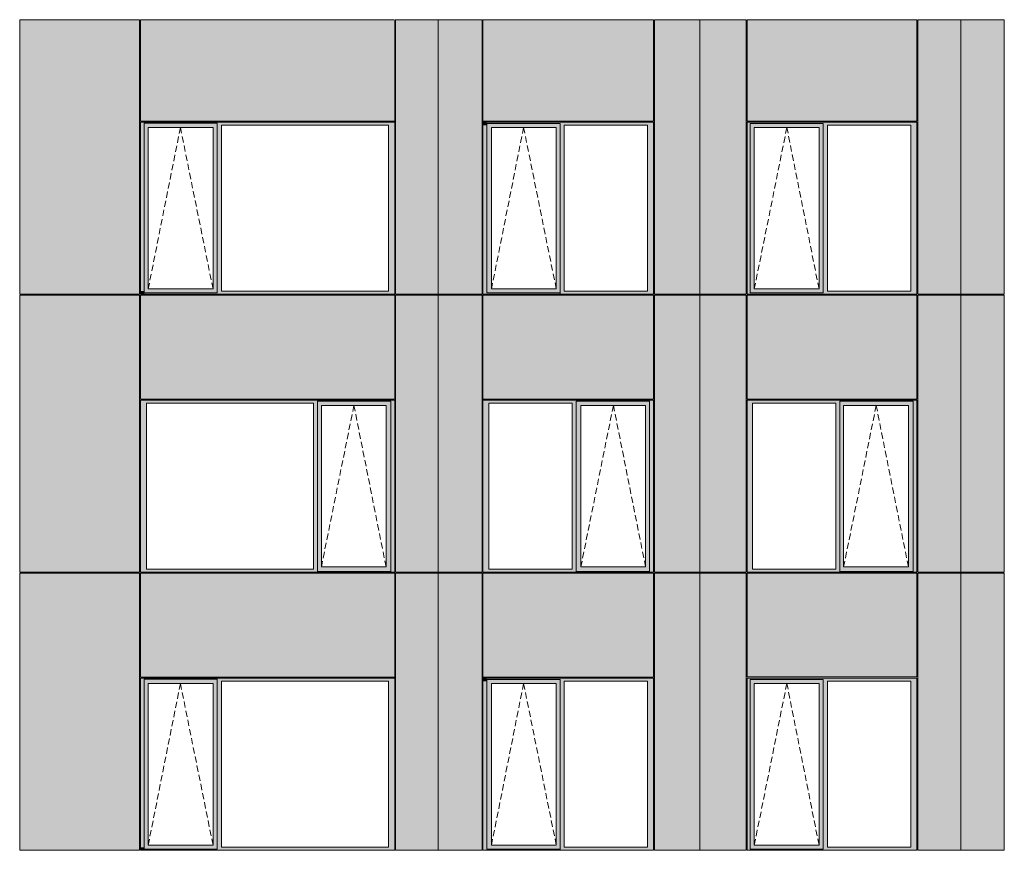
# Model space of a CAD drawing. Header units: millimetres. Extents: x -2957 to 755902, y -5565 to 302042.
# Tile 48 of 65: x 309333 to 320493, y 39298 to 48709. Entities that reach past the tile are written whole.
import ezdxf

# ---------------------------------------------------------------- set-up
doc = ezdxf.new("R2010")
doc.units = ezdxf.units.MM
doc.header["$MEASUREMENT"] = 0
doc.linetypes.add('OO_EOIAAY', pattern=[105.833361, 70.555568, -35.277793])
doc.layers.add('0_Ном._пера__1', color=7, linetype='Continuous', lineweight=0)
doc.layers.add('0_Ном._пера__120', color=7, linetype='Continuous', lineweight=0)
doc.layers.add('АР-Стены_внешние_.АР_Ном._пера__214', color=7, linetype='Continuous', lineweight=0, true_color=0xe2eaf1)

msp = doc.modelspace()

# ---------------------------------------------------------------- hatches: boundary and pattern name
at = {"layer": '0_Ном._пера__1', "linetype": 'Continuous', "lineweight": 0, "true_color": 0x000000}
for points in [[(310701.216, 47548.425), (310701.216, 47513.425), (310745.504, 47513.425), (310745.504, 47538.425), (311572.707, 47538.425), (311572.707, 47513.425), (311621.424, 47513.425), (313514.645, 47513.425), (313583.538, 47513.425), (313583.538, 47548.425)], [(314583.306, 47513.425), (314627.601, 47513.425), (314627.601, 47548.425), (314592.565, 47548.425), (314583.306, 47548.425)], [(314627.601, 47488.425), (314681.225, 47488.425), (315414.561, 47488.425), (315459.372, 47488.425), (315459.372, 47548.425), (314627.601, 47548.425)], [(315459.372, 47513.425), (315503.668, 47513.425), (316447.639, 47513.425), (316516.543, 47513.425), (316516.543, 47548.425), (316506.163, 47548.425), (315459.372, 47548.425)], [(317578.695, 47548.425), (317578.695, 47513.425), (317613.765, 47513.425), (317613.765, 47538.425), (318441.115, 47538.425), (318441.115, 47513.425), (318489.818, 47513.425), (319434.098, 47513.425), (319503.001, 47513.425), (319503.001, 47548.425)], [(310745.504, 45633.425), (310745.504, 47513.425), (310701.216, 47513.425), (310701.216, 45633.425)], [(310745.504, 47538.425), (310745.504, 47488.425), (310790.284, 47488.425), (311523.498, 47488.425), (311572.707, 47488.425), (311572.707, 47538.425)], [(310790.284, 47488.425), (310745.504, 47488.425), (310745.504, 45658.425), (310790.284, 45658.425)], [(311524.384, 47488.425), (311524.384, 45658.425), (311572.707, 45658.425), (311572.707, 47488.425)], [(311572.707, 47513.425), (311572.707, 45633.425), (311621.424, 45633.425), (311621.424, 47513.425)], [(313514.645, 47513.425), (313514.645, 45633.425), (313583.538, 45633.425), (313583.538, 47513.425)], [(314583.306, 47513.425), (314583.306, 45633.425), (314627.601, 45633.425), (314627.601, 47513.425)], [(314627.601, 47488.425), (314627.601, 45658.425), (314680.344, 45658.425), (314680.344, 47488.425)], [(315414.561, 45658.425), (315459.372, 45658.425), (315459.372, 47488.425), (315414.561, 47488.425)], [(315459.372, 47513.425), (315459.372, 45633.425), (315503.668, 45633.425), (315503.668, 47513.425)], [(316447.639, 47513.425), (316447.639, 45633.425), (316516.543, 45633.425), (316516.543, 47513.425)], [(317578.695, 47513.425), (317578.695, 45633.425), (317613.765, 45633.425), (317613.765, 47513.425)], [(317613.765, 47538.425), (317613.765, 47488.425), (317658.573, 47488.425), (318391.899, 47488.425), (318441.115, 47488.425), (318441.115, 47538.425)], [(317613.765, 47488.425), (317613.765, 45658.425), (317658.573, 45658.425), (317658.573, 47488.425)], [(318441.115, 47488.425), (318392.78, 47488.425), (318392.78, 45658.425), (318441.115, 45658.425)], [(318441.115, 47513.425), (318441.115, 45633.425), (318489.818, 45633.425), (318489.818, 47513.425)], [(319434.098, 47513.425), (319434.098, 45633.425), (319503.001, 45633.425), (319503.001, 47513.425)], [(310745.504, 45658.425), (310745.504, 45598.425), (311572.707, 45598.425), (311572.707, 45658.425), (311523.498, 45658.425), (310790.284, 45658.425)], [(314627.601, 45658.425), (314627.601, 45598.425), (315459.372, 45598.425), (315459.372, 45658.425), (315414.561, 45658.425), (314681.225, 45658.425)], [(317613.765, 45658.425), (317613.765, 45598.425), (318441.115, 45598.425), (318441.115, 45658.425), (318391.899, 45658.425), (317658.573, 45658.425)], [(310701.216, 45633.425), (310701.216, 45598.425), (310710.715, 45598.425), (310745.504, 45598.425), (310745.504, 45633.425)], [(311572.487, 45598.425), (311669.802, 45598.425), (311877.268, 45598.425), (312719.401, 45598.425), (312902.868, 45598.425), (313573.696, 45598.425), (313583.538, 45598.425), (313583.538, 45633.425), (313514.645, 45633.425), (311621.424, 45633.425), (311572.487, 45633.425)], [(314583.306, 45633.425), (314583.306, 45598.425), (314593.134, 45598.425), (314617.057, 45598.425), (315269.414, 45598.425), (315269.414, 45608.425), (314627.601, 45608.425), (314627.601, 45633.425)], [(315459.372, 45608.425), (315459.372, 45598.425), (315647.845, 45598.425), (316506.7, 45598.425), (316516.543, 45598.425), (316516.543, 45633.425), (316447.639, 45633.425), (315503.668, 45633.425), (315459.372, 45633.425)], [(317578.695, 45598.425), (317785.099, 45598.425), (317785.099, 45608.425), (317613.765, 45608.425), (317613.765, 45633.425), (317578.695, 45633.425)], [(318441.115, 45598.425), (318631.328, 45598.425), (318815.687, 45598.425), (319492.85, 45598.425), (319503.001, 45598.425), (319503.001, 45633.425), (319434.098, 45633.425), (318489.818, 45633.425), (318441.115, 45633.425), (318441.115, 45608.425)], [(310701.216, 44398.425), (310701.216, 44363.425), (310770.108, 44363.425), (312663.329, 44363.425), (312707.617, 44363.425), (312707.617, 44388.425), (313539.25, 44388.425), (313539.25, 44363.425), (313583.538, 44363.425), (313583.538, 44398.425)], [(310770.108, 42483.425), (310770.108, 44363.425), (310701.216, 44363.425), (310701.216, 42483.425)], [(312707.617, 44363.425), (312663.329, 44363.425), (312663.329, 42483.425), (312707.617, 42483.425)], [(312707.617, 44388.425), (312707.617, 44338.425), (312752.397, 44338.425), (313485.611, 44338.425), (313539.25, 44338.425), (313539.25, 44388.425)], [(312707.617, 44338.425), (312707.617, 42508.425), (312752.397, 42508.425), (312752.397, 44338.425)], [(313486.497, 44338.425), (313486.497, 42508.425), (313539.25, 42508.425), (313539.25, 44338.425)], [(313539.25, 44363.425), (313539.25, 42483.425), (313583.538, 42483.425), (313583.538, 44363.425)], [(314583.306, 44398.425), (314583.306, 44363.425), (314652.21, 44363.425), (315596.181, 44363.425), (315640.477, 44363.425), (315640.477, 44388.425), (316472.248, 44388.425), (316472.248, 44363.425), (316516.543, 44363.425), (316516.543, 44398.425)], [(314583.306, 42483.425), (314652.21, 42483.425), (314652.21, 44363.425), (314583.306, 44363.425)], [(315640.477, 44363.425), (315596.181, 44363.425), (315596.181, 42483.425), (315640.477, 42483.425)], [(315640.477, 44388.425), (315640.477, 44338.425), (315694.1, 44338.425), (316427.437, 44338.425), (316472.248, 44338.425), (316472.248, 44388.425)], [(315640.477, 42508.425), (315693.219, 42508.425), (315693.219, 44338.425), (315640.477, 44338.425)], [(316427.437, 42508.425), (316472.248, 42508.425), (316472.248, 44338.425), (316427.437, 44338.425)], [(316472.248, 44363.425), (316472.248, 42483.425), (316516.543, 42483.425), (316516.543, 44363.425)], [(317578.745, 44398.425), (317578.745, 44363.425), (317638.373, 44363.425), (318582.652, 44363.425), (318626.947, 44363.425), (318626.947, 44388.425), (319458.706, 44388.425), (319458.706, 44363.425), (319503.001, 44363.425), (319503.001, 44398.425)], [(317578.745, 44363.425), (317578.745, 42483.425), (317638.373, 42483.425), (317638.373, 44363.425)], [(318626.947, 44363.425), (318582.652, 44363.425), (318582.652, 42483.425), (318626.947, 42483.425)], [(318626.947, 44388.425), (318626.947, 44338.425), (318671.755, 44338.425), (319405.081, 44338.425), (319458.706, 44338.425), (319458.706, 44388.425)], [(318626.947, 44338.425), (318626.947, 42508.425), (318671.755, 42508.425), (318671.755, 44338.425)], [(319405.963, 44338.425), (319405.963, 42508.425), (319458.706, 42508.425), (319458.706, 44338.425)], [(319458.706, 44363.425), (319458.706, 42483.425), (319503.001, 42483.425), (319503.001, 44363.425)], [(310701.216, 42448.425), (313583.538, 42448.425), (313583.538, 42483.425), (313539.25, 42483.425), (313539.25, 42458.425), (312707.617, 42458.425), (312707.617, 42483.425), (312663.329, 42483.425), (310770.108, 42483.425), (310701.216, 42483.425)], [(312707.617, 42508.425), (312707.617, 42458.425), (313539.25, 42458.425), (313539.25, 42508.425), (313485.611, 42508.425), (312752.397, 42508.425)], [(314652.21, 42483.425), (314583.306, 42483.425), (314583.306, 42448.425), (316516.543, 42448.425), (316516.543, 42483.425), (316472.248, 42483.425), (316472.248, 42458.425), (315640.477, 42458.425), (315640.477, 42483.425), (315596.181, 42483.425)], [(315640.477, 42458.425), (316472.248, 42458.425), (316472.248, 42508.425), (316427.437, 42508.425), (315694.1, 42508.425), (315640.477, 42508.425)], [(317638.373, 42483.425), (317578.745, 42483.425), (317578.745, 42448.425), (319503.001, 42448.425), (319503.001, 42483.425), (319458.706, 42483.425), (319458.706, 42458.425), (318626.947, 42458.425), (318626.947, 42483.425), (318582.652, 42483.425)], [(318626.947, 42508.425), (318626.947, 42458.425), (319458.706, 42458.425), (319458.706, 42508.425), (319405.081, 42508.425), (318671.755, 42508.425)], [(310701.216, 41248.425), (310701.216, 41213.425), (310745.504, 41213.425), (310745.504, 41238.425), (311572.707, 41238.425), (311572.707, 41213.425), (311621.424, 41213.425), (313514.645, 41213.425), (313583.538, 41213.425), (313583.538, 41248.425)], [(310745.504, 39333.425), (310745.504, 41213.425), (310701.216, 41213.425), (310701.216, 39333.425)], [(310745.504, 41238.425), (310745.504, 41188.425), (310790.284, 41188.425), (311523.498, 41188.425), (311572.707, 41188.425), (311572.707, 41238.425)], [(310790.284, 41188.425), (310745.504, 41188.425), (310745.504, 39358.425), (310790.284, 39358.425)], [(311524.384, 41188.425), (311524.384, 39358.425), (311572.707, 39358.425), (311572.707, 41188.425)], [(311572.707, 41213.425), (311572.707, 39333.425), (311621.424, 39333.425), (311621.424, 41213.425)], [(313514.645, 41213.425), (313514.645, 39333.425), (313583.538, 39333.425), (313583.538, 41213.425)], [(314583.306, 41213.425), (314627.601, 41213.425), (314627.601, 41248.425), (314592.565, 41248.425), (314583.306, 41248.425)], [(314583.306, 41213.425), (314583.306, 39333.425), (314627.601, 39333.425), (314627.601, 41213.425)], [(314627.601, 41188.425), (314681.225, 41188.425), (315414.561, 41188.425), (315459.372, 41188.425), (315459.372, 41248.425), (314627.601, 41248.425)], [(314627.601, 41188.425), (314627.601, 39358.425), (314680.344, 39358.425), (314680.344, 41188.425)], [(315414.561, 39358.425), (315459.372, 39358.425), (315459.372, 41188.425), (315414.561, 41188.425)], [(315459.372, 41213.425), (315503.668, 41213.425), (316447.639, 41213.425), (316516.543, 41213.425), (316516.543, 41248.425), (316506.163, 41248.425), (315459.372, 41248.425)], [(315459.372, 41213.425), (315459.372, 39333.425), (315503.668, 39333.425), (315503.668, 41213.425)], [(316447.639, 41213.425), (316447.639, 39333.425), (316516.543, 39333.425), (316516.543, 41213.425)], [(317578.695, 41248.425), (317578.695, 41213.425), (317613.765, 41213.425), (317613.765, 41238.425), (318441.115, 41238.425), (318441.115, 41213.425), (318489.818, 41213.425), (319434.098, 41213.425), (319503.001, 41213.425), (319503.001, 41248.425)], [(317578.695, 41213.425), (317578.695, 39333.425), (317613.765, 39333.425), (317613.765, 41213.425)], [(317613.765, 41238.425), (317613.765, 41188.425), (317658.573, 41188.425), (318391.899, 41188.425), (318441.115, 41188.425), (318441.115, 41238.425)], [(317613.765, 41188.425), (317613.765, 39358.425), (317658.573, 39358.425), (317658.573, 41188.425)], [(318441.115, 41188.425), (318392.78, 41188.425), (318392.78, 39358.425), (318441.115, 39358.425)], [(318441.115, 41213.425), (318441.115, 39333.425), (318489.818, 39333.425), (318489.818, 41213.425)], [(319434.098, 41213.425), (319434.098, 39333.425), (319503.001, 39333.425), (319503.001, 41213.425)], [(310701.216, 39333.425), (310701.216, 39298.425), (310710.715, 39298.425), (310745.504, 39298.425), (310745.504, 39333.425)], [(310745.504, 39358.425), (310745.504, 39298.425), (311572.707, 39298.425), (311572.707, 39358.425), (311523.498, 39358.425), (310790.284, 39358.425)], [(311572.487, 39298.425), (311669.802, 39298.425), (311877.268, 39298.425), (312719.401, 39298.425), (312902.868, 39298.425), (313573.696, 39298.425), (313583.538, 39298.425), (313583.538, 39333.425), (313514.645, 39333.425), (311621.424, 39333.425), (311572.487, 39333.425)], [(314583.306, 39333.425), (314583.306, 39298.425), (314593.134, 39298.425), (314617.057, 39298.425), (315269.414, 39298.425), (315269.414, 39308.425), (314627.601, 39308.425), (314627.601, 39333.425)], [(314627.601, 39358.425), (314627.601, 39298.425), (315459.372, 39298.425), (315459.372, 39358.425), (315414.561, 39358.425), (314681.225, 39358.425)], [(315459.372, 39308.425), (315459.372, 39298.425), (315647.845, 39298.425), (316506.7, 39298.425), (316516.543, 39298.425), (316516.543, 39333.425), (316447.639, 39333.425), (315503.668, 39333.425), (315459.372, 39333.425)], [(317578.695, 39298.425), (317785.099, 39298.425), (317785.099, 39308.425), (317613.765, 39308.425), (317613.765, 39333.425), (317578.695, 39333.425)], [(317613.765, 39358.425), (317613.765, 39298.425), (318441.115, 39298.425), (318441.115, 39358.425), (318391.899, 39358.425), (317658.573, 39358.425)], [(318441.115, 39298.425), (318631.328, 39298.425), (318815.687, 39298.425), (319492.85, 39298.425), (319503.001, 39298.425), (319503.001, 39333.425), (319434.098, 39333.425), (318489.818, 39333.425), (318441.115, 39333.425), (318441.115, 39308.425)]]:
    msp.add_hatch(color=18, dxfattribs=at).paths.add_polyline_path(points)
at = {"layer": 'АР-Стены_внешние_.АР_Ном._пера__214', "linetype": 'Continuous', "lineweight": 0, "true_color": 0xe5e8eb}
for points in [[(309333.454, 45598.425), (310691.306, 45598.425), (310691.306, 48708.425), (309333.454, 48708.425)], [(313583.538, 48708.425), (310701.216, 48708.425), (310701.216, 47558.425), (313583.538, 47558.425)], [(313593.538, 45598.425), (314078.162, 45598.425), (314078.162, 48708.425), (313593.538, 48708.425)], [(314573.306, 48708.425), (314078.162, 48708.425), (314078.162, 45598.425), (314573.306, 45598.425)], [(316516.543, 48708.425), (314583.306, 48708.425), (314583.306, 47558.425), (316516.543, 47558.425)], [(317042.984, 45598.425), (317042.984, 48708.425), (316526.543, 48708.425), (316526.543, 45598.425)], [(317042.984, 45598.425), (317568.695, 45598.425), (317568.695, 48708.425), (317042.984, 48708.425)], [(317578.745, 48708.425), (317578.745, 47558.425), (319503.001, 47558.425), (319503.001, 48708.425)], [(319513.001, 48708.425), (319513.001, 45598.425), (320001.684, 45598.425), (320001.684, 48708.425)], [(320001.684, 48709.108), (320001.684, 45598.425), (320492.967, 45598.425), (320492.967, 48709.108)], [(309333.454, 42448.425), (310691.306, 42448.425), (310691.306, 45588.348), (309333.454, 45588.348)], [(310701.216, 45588.425), (310701.216, 44408.425), (313583.538, 44408.425), (313583.538, 45588.425)], [(313593.538, 45588.348), (313593.538, 42448.425), (314078.186, 42448.425), (314078.186, 45588.348)], [(314078.186, 45588.348), (314078.186, 42448.425), (314573.306, 42448.425), (314573.306, 45588.348)], [(316516.543, 45588.425), (314583.306, 45588.425), (314583.306, 44408.425), (316516.543, 44408.425)], [(317042.984, 42448.425), (317042.984, 45588.348), (316526.542, 45588.348), (316526.542, 42448.425)], [(317042.984, 42448.425), (317568.695, 42448.425), (317568.695, 45588.348), (317042.984, 45588.348)], [(317578.745, 45588.348), (317578.745, 44408.425), (319503.001, 44408.425), (319503.001, 45588.348)], [(319513.001, 45588.348), (319513.001, 42448.425), (320001.684, 42448.425), (320001.684, 45588.348)], [(320001.684, 42448.425), (320492.967, 42448.425), (320492.967, 45588.348), (320001.684, 45588.348)], [(309333.454, 39298.425), (310691.203, 39298.425), (310691.203, 41248.425), (310691.203, 42438.425), (309333.454, 42438.425)], [(310701.216, 42438.425), (310701.216, 41258.425), (313583.538, 41258.425), (313583.538, 42438.425)], [(313593.538, 39298.425), (314078.186, 39298.425), (314078.186, 42438.425), (313593.538, 42438.425)], [(314078.186, 39298.425), (314573.306, 39298.425), (314573.306, 41248.425), (314573.306, 42438.425), (314078.186, 42438.425)], [(314583.306, 42438.425), (314583.306, 41258.425), (316516.543, 41258.425), (316516.543, 42438.425)], [(316526.542, 42438.425), (316526.542, 39298.425), (317042.982, 39298.425), (317042.982, 42438.425)], [(317042.982, 39298.425), (317568.695, 39298.425), (317568.695, 41248.425), (317568.695, 42438.425), (317042.982, 42438.425)], [(317578.695, 41263), (319503.001, 41263), (319503.001, 42438.425), (317578.695, 42438.425)], [(319513.001, 42438.425), (319513.001, 39298.425), (320001.684, 39298.425), (320001.684, 42438.425)], [(320001.684, 39298.425), (320492.967, 39298.425), (320492.967, 41248.425), (320492.967, 42438.425), (320001.684, 42438.425)]]:
    msp.add_hatch(color=254, dxfattribs=at).paths.add_polyline_path(points)

# ---------------------------------------------------------------- linework, layer by layer
at = {"layer": '0_Ном._пера__120', "color": 7, "linetype": 'Continuous', "lineweight": 0}
for p, q in [((309333.454, 45598.425), (309333.454, 48708.425)), ((310691.306, 48708.425), (309333.454, 48708.425)), ((310691.306, 45598.425), (310691.306, 48708.425)), ((310701.216, 47558.425), (310701.216, 48708.425)), ((313572.743, 48708.425), (310701.216, 48708.425)), ((314082.984, 48708.425), (313583.538, 48708.425)), ((313583.538, 47558.425), (313583.538, 48708.425)), ((313593.538, 45598.425), (313593.538, 48708.425)), ((314078.162, 48708.425), (314078.162, 45598.425)), ((314573.306, 48708.425), (314082.984, 48708.425)), ((314573.306, 45598.425), (314573.306, 48708.425)), ((314583.306, 47558.425), (314583.306, 48708.425)), ((316516.543, 48708.425), (314583.306, 48708.425)), ((316516.543, 47558.425), (316516.543, 48708.425)), ((317042.984, 48708.425), (316526.543, 48708.425)), ((316526.543, 45598.425), (316526.543, 48708.425)), ((317042.984, 45598.425), (317042.984, 48708.425)), ((317568.695, 48708.425), (317042.984, 48708.425)), ((317568.695, 45598.425), (317568.695, 48708.425)), ((319503.001, 48708.425), (317578.361, 48708.425)), ((317578.745, 48708.425), (317578.745, 47558.425)), ((319503.001, 47558.425), (319503.001, 48708.425)), ((320001.684, 48708.425), (319513.001, 48708.425)), ((319513.001, 45598.425), (319513.001, 48708.425)), ((320492.967, 48708.425), (320001.684, 48708.425)), ((320001.684, 48708.425), (320001.684, 42448.425)), ((320492.967, 45598.425), (320492.967, 48708.425)), ((310701.216, 47558.425), (313583.538, 47558.425)), ((313573.127, 47548.425), (310701.216, 47548.425)), ((310701.216, 47548.425), (310701.216, 47513.425)), ((313583.538, 47548.425), (313573.127, 47548.425)), ((313583.538, 47513.425), (313583.538, 47548.425)), ((316516.543, 47558.425), (314583.306, 47558.425)), ((314592.565, 47548.425), (314583.306, 47548.425)), ((314583.306, 47548.425), (314583.306, 47513.425)), ((315459.372, 47548.425), (314583.306, 47548.425)), ((316506.131, 47548.425), (315459.372, 47548.425)), ((316516.543, 47548.425), (316506.131, 47548.425)), ((316516.543, 47513.425), (316516.543, 47548.425)), ((317578.745, 47548.425), (317578.695, 45598.425)), ((317578.745, 47558.425), (319503.001, 47558.425)), ((319492.282, 47548.425), (317578.745, 47548.425)), ((319503.001, 47548.425), (319492.282, 47548.425)), ((319503.001, 47513.425), (319503.001, 47548.425)), ((310701.216, 47513.425), (310701.216, 45598.425)), ((310745.504, 47538.425), (311572.707, 47538.425)), ((310745.504, 47513.425), (310745.504, 47538.425)), ((310745.504, 47513.425), (310745.504, 45613)), ((310790.284, 45658.425), (310790.284, 47488.425)), ((310790.284, 47488.425), (310791.17, 47488.425)), ((311524.384, 47488.425), (310791.17, 47488.425)), ((311524.384, 45658.425), (311524.384, 47488.425)), ((311572.707, 47488.425), (311572.707, 47538.425)), ((311572.707, 45658.425), (311572.707, 47488.425)), ((311621.424, 45633.425), (311621.424, 47513.425)), ((311621.424, 47513.425), (313514.645, 47513.425)), ((313514.645, 47513.425), (313514.645, 45633.425)), ((313583.538, 45633.425), (313583.538, 47513.425)), ((314583.306, 47513.425), (314583.306, 45598.425)), ((314627.601, 47533.849), (314627.601, 45613)), ((314627.601, 47533.849), (315459.372, 47533.849)), ((315413.68, 47488.425), (314680.344, 47488.425)), ((314680.344, 47488.425), (314680.344, 45658.425)), ((315413.68, 47488.425), (315414.561, 47488.425)), ((315414.561, 47488.425), (315414.561, 45658.425)), ((315459.372, 47533.849), (315459.372, 45613)), ((315503.668, 45633.425), (315503.668, 47513.425)), ((315503.668, 47513.425), (316447.639, 47513.425)), ((316447.639, 47513.425), (316447.639, 45633.425)), ((316516.543, 45633.425), (316516.543, 47513.425)), ((317613.765, 47533.849), (317613.765, 45633.425)), ((317613.765, 47533.849), (318441.115, 47533.849)), ((318392.78, 47488.425), (317658.573, 47488.425)), ((317658.573, 45658.425), (317658.573, 47488.425)), ((317658.573, 47488.425), (317659.455, 47488.425)), ((318392.78, 45658.425), (318392.78, 47488.425)), ((318441.115, 47488.425), (318441.115, 47533.849)), ((318441.115, 45658.425), (318441.115, 47488.425)), ((318489.818, 45633.425), (318489.818, 47513.425)), ((318489.818, 47513.425), (319434.098, 47513.425)), ((319434.098, 47513.425), (319434.098, 45633.425)), ((319503.001, 45633.425), (319503.001, 47513.425)), ((310791.17, 45658.425), (310790.284, 45658.425)), ((310791.17, 45658.425), (311524.384, 45658.425)), ((311572.707, 45613), (311572.707, 45658.425)), ((314680.344, 45658.425), (315413.68, 45658.425)), ((315414.561, 45658.425), (315413.68, 45658.425)), ((317659.455, 45658.425), (317658.573, 45658.425)), ((317659.455, 45658.425), (318392.78, 45658.425)), ((318441.115, 45613), (318441.115, 45658.425)), ((309386.274, 45598.425), (309333.454, 45598.425)), ((309333.454, 45588.348), (309386.274, 45588.348)), ((309333.454, 42448.425), (309333.454, 45588.348)), ((310691.306, 45598.425), (309386.274, 45598.425)), ((310691.306, 45588.348), (309386.274, 45588.348)), ((309396.608, 45598.425), (309396.608, 45588.348)), ((310691.306, 44398.425), (310691.306, 45588.348)), ((310701.216, 45598.425), (310710.715, 45598.425)), ((310701.216, 44408.425), (310701.216, 45588.425)), ((313583.538, 45588.425), (310701.216, 45588.425)), ((310710.715, 45598.425), (313573.696, 45598.425)), ((311572.707, 45613), (310745.504, 45613)), ((313514.645, 45633.425), (311621.424, 45633.425)), ((313573.696, 45598.425), (313583.538, 45598.425)), ((313583.538, 45598.425), (313583.538, 45633.425)), ((313583.538, 44408.425), (313583.538, 45588.425)), ((314082.984, 45598.425), (313593.538, 45598.425)), ((314082.984, 45588.425), (313593.538, 45588.425)), ((313593.538, 42448.425), (313593.538, 45588.425)), ((314078.162, 45598.425), (314078.162, 45588.348)), ((314078.186, 45588.348), (314078.186, 42448.425)), ((314573.306, 45598.425), (314082.984, 45598.425)), ((314573.306, 45588.348), (314082.984, 45588.348)), ((314573.306, 45588.348), (314573.306, 42448.425)), ((314583.306, 45598.425), (314593.134, 45598.425)), ((314592.118, 45598.425), (314583.306, 45598.425)), ((314583.306, 44408.425), (314583.306, 45588.348)), ((316516.543, 45588.348), (314583.306, 45588.348)), ((314593.134, 45598.425), (316506.7, 45598.425)), ((314627.601, 45613), (315459.372, 45613)), ((315459.372, 45613), (315459.372, 45608.425)), ((316447.639, 45633.425), (315503.668, 45633.425)), ((316506.7, 45598.425), (316516.543, 45598.425)), ((316516.543, 45598.425), (316516.543, 45633.425)), ((316516.543, 44408.425), (316516.543, 45588.348)), ((317568.695, 45588.425), (316526.542, 45588.425)), ((316526.542, 42448.425), (316526.542, 45588.425)), ((317042.984, 45598.425), (316526.543, 45598.425)), ((317042.982, 45598.425), (317042.982, 45588.348)), ((317184.789, 45598.425), (317042.984, 45598.425)), ((317042.984, 42448.425), (317042.984, 45588.348)), ((317568.695, 45598.425), (317184.789, 45598.425)), ((317568.695, 45588.425), (317568.695, 44363.425)), ((319503.001, 45598.425), (317578.695, 45598.425)), ((317578.745, 45588.425), (317578.745, 44408.425)), ((319503.001, 45588.425), (317578.745, 45588.425)), ((317613.765, 45633.425), (317613.765, 45613)), ((317613.765, 45613), (318441.115, 45613)), ((319434.098, 45633.425), (318489.818, 45633.425)), ((319492.85, 45598.425), (319503.001, 45598.425)), ((319494.184, 45598.425), (319503.001, 45598.425)), ((319503.001, 45598.425), (319503.001, 45633.425)), ((319503.001, 45588.425), (319503.001, 44408.425)), ((320001.684, 45598.425), (319513.001, 45598.425)), ((320001.684, 45588.348), (319513.001, 45588.348)), ((319513.001, 42448.425), (319513.001, 45588.348)), ((320001.68, 45588.348), (320001.68, 45598.425)), ((320492.967, 45598.425), (320001.684, 45598.425)), ((320492.967, 45588.348), (320001.684, 45588.348)), ((320492.967, 45588.348), (320492.967, 42448.425)), ((310691.306, 44398.425), (310691.306, 42448.425)), ((313583.127, 44408.425), (310701.216, 44408.425)), ((310701.216, 44363.425), (310701.216, 44398.425)), ((310701.216, 44398.425), (313583.538, 44398.425)), ((310701.216, 42448.425), (310701.216, 44363.425)), ((310770.108, 44363.425), (310770.108, 42483.425)), ((312663.329, 44363.425), (310770.108, 44363.425)), ((312663.329, 42483.425), (312663.329, 44363.425)), ((313539.25, 44388.425), (312707.617, 44388.425)), ((312707.617, 44388.425), (312707.617, 44363.425)), ((312707.617, 44363.425), (312707.617, 42483.425)), ((312752.397, 44338.425), (312752.397, 42508.425)), ((312753.283, 44338.425), (312752.397, 44338.425)), ((312753.283, 44338.425), (313486.497, 44338.425)), ((313486.497, 44338.425), (313486.497, 42508.425)), ((313539.25, 44363.425), (313539.25, 44388.425)), ((313539.25, 44363.425), (313539.25, 42458.425)), ((313583.538, 44398.425), (313583.538, 44363.425)), ((313583.538, 44363.425), (313583.538, 42483.425)), ((316516.543, 44408.425), (314583.306, 44408.425)), ((314583.306, 44363.425), (314583.306, 44398.425)), ((314583.306, 44398.425), (314592.181, 44398.425)), ((314583.306, 42483.425), (314583.306, 44363.425)), ((314592.181, 44398.425), (316505.747, 44398.425)), ((316505.747, 44398.425), (314592.181, 44398.425)), ((314652.21, 44363.425), (314652.21, 42483.425)), ((315596.181, 44363.425), (314652.21, 44363.425)), ((315596.181, 42483.425), (315596.181, 44363.425)), ((316472.248, 44388.425), (315640.477, 44388.425)), ((315640.477, 44388.425), (315640.477, 44363.425)), ((315640.477, 44363.425), (315640.477, 42483.425)), ((315693.219, 42508.425), (315693.219, 44338.425)), ((315693.219, 44338.425), (316426.556, 44338.425)), ((316427.437, 44338.425), (316426.556, 44338.425)), ((316427.437, 42508.425), (316427.437, 44338.425)), ((316472.248, 44363.425), (316472.248, 44388.425)), ((316472.248, 44363.425), (316472.248, 42483.425)), ((316505.747, 44398.425), (316516.543, 44398.425)), ((316516.543, 44398.425), (316516.543, 44363.425)), ((316516.543, 44363.425), (316516.543, 42483.425)), ((317568.695, 44363.425), (317568.695, 42483.425)), ((317578.745, 44408.425), (319503.001, 44408.425)), ((317578.745, 42448.425), (317578.745, 44398.425)), ((317578.745, 44398.425), (319503.001, 44398.425)), ((317638.373, 44363.425), (317638.373, 42483.425)), ((318582.652, 44363.425), (317638.373, 44363.425)), ((318582.652, 42483.425), (318582.652, 44363.425)), ((319458.706, 44388.425), (318626.947, 44388.425)), ((318626.947, 44388.425), (318626.947, 44363.425)), ((318626.947, 44363.425), (318626.947, 42483.425)), ((318671.755, 44338.425), (318671.755, 42508.425)), ((318672.637, 44338.425), (318671.755, 44338.425)), ((318672.637, 44338.425), (319405.963, 44338.425)), ((319405.963, 44338.425), (319405.963, 42508.425)), ((319458.706, 44363.425), (319458.706, 44388.425)), ((319458.706, 44363.425), (319458.706, 42483.425)), ((319503.001, 44398.425), (319503.001, 44363.425)), ((319503.001, 44363.425), (319503.001, 42483.425)), ((309386.274, 42448.425), (309333.454, 42448.425)), ((309333.454, 39298.425), (309333.454, 42438.425)), ((310691.203, 42438.425), (309333.454, 42438.425)), ((310691.306, 42448.425), (309386.274, 42448.425)), ((309396.608, 42448.425), (309396.608, 42438.425)), ((310691.203, 39298.425), (310691.203, 42438.425)), ((313583.538, 42448.425), (310701.216, 42448.425)), ((310701.216, 41258.425), (310701.216, 42438.425)), ((310701.216, 42438.425), (313583.538, 42438.425)), ((310770.108, 42483.425), (312663.329, 42483.425)), ((312707.617, 42483.425), (312707.617, 42458.425)), ((312707.617, 42458.425), (313539.25, 42458.425)), ((312752.397, 42508.425), (312753.283, 42508.425)), ((313486.497, 42508.425), (312753.283, 42508.425)), ((313583.538, 42483.425), (313583.538, 42448.425)), ((313583.538, 41258.425), (313583.538, 42438.425)), ((314082.984, 42448.425), (313593.538, 42448.425)), ((314092.209, 42438.425), (313593.538, 42438.425)), ((313593.538, 41248.425), (313593.538, 42438.425)), ((314078.186, 42448.425), (314078.186, 42443.497)), ((314078.186, 42443.497), (314078.186, 39298.425)), ((314573.306, 42448.425), (314082.984, 42448.425)), ((314573.306, 42438.425), (314092.209, 42438.425)), ((314573.306, 39298.425), (314573.306, 42438.425)), ((314583.306, 42448.425), (314583.306, 42483.425)), ((316516.543, 42448.425), (314583.306, 42448.425)), ((314592.118, 42448.425), (314583.306, 42448.425)), ((314583.306, 42438.425), (316516.543, 42438.425)), ((314583.306, 41258.425), (314583.306, 42438.425)), ((314652.21, 42483.425), (315596.181, 42483.425)), ((315640.477, 42483.425), (315640.477, 42458.425)), ((315640.477, 42458.425), (316472.248, 42458.425)), ((316426.556, 42508.425), (315693.219, 42508.425)), ((316426.556, 42508.425), (316427.437, 42508.425)), ((316472.248, 42483.425), (316472.248, 42458.425)), ((316516.543, 42483.425), (316516.543, 42448.425)), ((316516.543, 42438.425), (316516.543, 41258.425)), ((317042.984, 42448.425), (316526.542, 42448.425)), ((317052.209, 42438.425), (316526.542, 42438.425)), ((316526.542, 39298.425), (316526.542, 42438.425)), ((317042.982, 39298.425), (317042.982, 42448.425)), ((317184.789, 42448.425), (317042.984, 42448.425)), ((317052.209, 42438.425), (317194.014, 42438.425)), ((317568.695, 42448.425), (317184.789, 42448.425)), ((317568.695, 42438.425), (317194.014, 42438.425)), ((317568.695, 42483.425), (317568.695, 42448.425)), ((317568.695, 39298.425), (317568.695, 42438.425)), ((317578.695, 41263), (317578.695, 42438.425)), ((317578.695, 42438.425), (319503.001, 42438.425)), ((319503.001, 42448.425), (317578.745, 42448.425)), ((317638.373, 42483.425), (318582.652, 42483.425)), ((318626.947, 42483.425), (318626.947, 42458.425)), ((318626.947, 42458.425), (319458.706, 42458.425)), ((318671.755, 42508.425), (318672.637, 42508.425)), ((319405.963, 42508.425), (318672.637, 42508.425)), ((319458.706, 42483.425), (319458.706, 42458.425)), ((319494.184, 42448.425), (319503.001, 42448.425)), ((319503.001, 42483.425), (319503.001, 42448.425)), ((319503.001, 42438.425), (319503.001, 41263)), ((320001.684, 42448.425), (319513.001, 42448.425)), ((320010.908, 42438.425), (319513.001, 42438.425)), ((319513.001, 39298.425), (319513.001, 42438.425)), ((320001.68, 42443.497), (320001.68, 42448.425)), ((320492.967, 42448.425), (320001.684, 42448.425)), ((320001.684, 42443.497), (320001.684, 39298.425)), ((320492.967, 42438.425), (320010.908, 42438.425)), ((320492.967, 39298.425), (320492.967, 42438.425)), ((310701.216, 41258.425), (313583.538, 41258.425)), ((313573.127, 41248.425), (310701.216, 41248.425)), ((310701.216, 41248.425), (310701.216, 41213.425)), ((310701.216, 41213.425), (310701.216, 39298.425)), ((310745.504, 41238.425), (311572.707, 41238.425)), ((310745.504, 41213.425), (310745.504, 41238.425)), ((310745.504, 41213.425), (310745.504, 39313)), ((310790.284, 39358.425), (310790.284, 41188.425)), ((310790.284, 41188.425), (310791.17, 41188.425)), ((311524.384, 41188.425), (310791.17, 41188.425)), ((311524.384, 39358.425), (311524.384, 41188.425)), ((311572.707, 41188.425), (311572.707, 41238.425)), ((311572.707, 39358.425), (311572.707, 41188.425)), ((311621.424, 39333.425), (311621.424, 41213.425)), ((311621.424, 41213.425), (313514.645, 41213.425)), ((313514.645, 41213.425), (313514.645, 39333.425)), ((313583.538, 41248.425), (313573.127, 41248.425)), ((313583.538, 41213.425), (313583.538, 41248.425)), ((313583.538, 39333.425), (313583.538, 41213.425)), ((313593.538, 41248.425), (313593.538, 39298.425)), ((316516.543, 41258.425), (314583.306, 41258.425)), ((314592.565, 41248.425), (314583.306, 41248.425)), ((314583.306, 41248.425), (314583.306, 41213.425)), ((315459.372, 41248.425), (314583.306, 41248.425)), ((314583.306, 41213.425), (314583.306, 39298.425)), ((314627.601, 41233.849), (314627.601, 39313)), ((314627.601, 41233.849), (315459.372, 41233.849)), ((315413.68, 41188.425), (314680.344, 41188.425)), ((314680.344, 41188.425), (314680.344, 39358.425)), ((315413.68, 41188.425), (315414.561, 41188.425)), ((315414.561, 41188.425), (315414.561, 39358.425)), ((316506.131, 41248.425), (315459.372, 41248.425)), ((315459.372, 41233.849), (315459.372, 39313)), ((315503.668, 39333.425), (315503.668, 41213.425)), ((315503.668, 41213.425), (316447.639, 41213.425)), ((316447.639, 41213.425), (316447.639, 39333.425)), ((316516.543, 41248.425), (316506.131, 41248.425)), ((316516.543, 41213.425), (316516.543, 41248.425)), ((316516.543, 39333.425), (316516.543, 41213.425)), ((317579.313, 41263), (317578.695, 41263)), ((317578.745, 41248.425), (317578.695, 39298.425)), ((319492.282, 41248.425), (317578.745, 41248.425)), ((317579.313, 41263), (319503.001, 41263)), ((317613.765, 41233.849), (317613.765, 39333.425)), ((317613.765, 41233.849), (318441.115, 41233.849)), ((318392.78, 41188.425), (317658.573, 41188.425)), ((317658.573, 39358.425), (317658.573, 41188.425)), ((317658.573, 41188.425), (317659.455, 41188.425)), ((318392.78, 39358.425), (318392.78, 41188.425)), ((318441.115, 41188.425), (318441.115, 41233.849)), ((318441.115, 39358.425), (318441.115, 41188.425)), ((318489.818, 39333.425), (318489.818, 41213.425)), ((318489.818, 41213.425), (319434.098, 41213.425)), ((319434.098, 41213.425), (319434.098, 39333.425)), ((319503.001, 41248.425), (319492.282, 41248.425)), ((319503.001, 41213.425), (319503.001, 41248.425)), ((319503.001, 39333.425), (319503.001, 41213.425)), ((309395.499, 39298.425), (309333.454, 39298.425)), ((310691.203, 39298.425), (309395.499, 39298.425)), ((310701.216, 39298.425), (310710.715, 39298.425)), ((310710.715, 39298.425), (313573.696, 39298.425)), ((311572.707, 39313), (310745.504, 39313)), ((310791.17, 39358.425), (310790.284, 39358.425)), ((310791.17, 39358.425), (311524.384, 39358.425)), ((311572.707, 39313), (311572.707, 39358.425)), ((313514.645, 39333.425), (311621.424, 39333.425)), ((313573.696, 39298.425), (313583.538, 39298.425)), ((313583.538, 39298.425), (313583.538, 39333.425)), ((314092.209, 39298.425), (313593.538, 39298.425)), ((314573.306, 39298.425), (314092.209, 39298.425)), ((314583.306, 39298.425), (314593.134, 39298.425)), ((314592.118, 39298.425), (314583.306, 39298.425)), ((314593.134, 39298.425), (316506.7, 39298.425)), ((314627.601, 39313), (315459.372, 39313)), ((314680.344, 39358.425), (315413.68, 39358.425)), ((315414.561, 39358.425), (315413.68, 39358.425)), ((315459.372, 39313), (315459.372, 39308.425)), ((316447.639, 39333.425), (315503.668, 39333.425)), ((316506.7, 39298.425), (316516.543, 39298.425)), ((316516.543, 39298.425), (316516.543, 39333.425)), ((317052.209, 39298.425), (316526.542, 39298.425)), ((317194.014, 39298.425), (317052.209, 39298.425)), ((317568.695, 39298.425), (317194.014, 39298.425)), ((319503.001, 39298.425), (317578.695, 39298.425)), ((317613.765, 39333.425), (317613.765, 39313)), ((317613.765, 39313), (318441.115, 39313)), ((317659.455, 39358.425), (317658.573, 39358.425)), ((317659.455, 39358.425), (318392.78, 39358.425)), ((318441.115, 39313), (318441.115, 39358.425)), ((319434.098, 39333.425), (318489.818, 39333.425)), ((319492.85, 39298.425), (319503.001, 39298.425)), ((319494.184, 39298.425), (319503.001, 39298.425)), ((319503.001, 39298.425), (319503.001, 39333.425)), ((320001.684, 39298.425), (319513.001, 39298.425)), ((320492.967, 39298.425), (320001.684, 39298.425))]:
    msp.add_line(p, q, dxfattribs=at)
at = {"layer": '0_Ном._пера__120', "color": 7, "linetype": 'OO_EOIAAY', "lineweight": 0}
for p, q in [((311154.681, 47488.425), (310790.284, 45658.425)), ((311524.384, 45658.425), (311154.681, 47488.425)), ((315044.859, 47488.425), (314680.344, 45658.425)), ((315414.561, 45658.425), (315044.859, 47488.425)), ((318028.476, 47488.425), (317659.455, 45658.425)), ((318392.78, 45658.425), (318028.476, 47488.425)), ((313121.418, 44338.425), (312752.397, 42508.425)), ((313486.497, 42508.425), (313121.418, 44338.425)), ((316062.24, 44338.425), (315693.219, 42508.425)), ((316427.437, 42508.425), (316062.24, 44338.425)), ((319040.776, 44338.425), (318671.755, 42508.425)), ((319405.963, 42508.425), (319040.776, 44338.425)), ((311154.681, 41188.425), (310790.284, 39358.425)), ((311524.384, 39358.425), (311154.681, 41188.425)), ((315044.859, 41188.425), (314680.344, 39358.425)), ((315414.561, 39358.425), (315044.859, 41188.425)), ((318028.476, 41188.425), (317659.455, 39358.425)), ((318392.78, 39358.425), (318028.476, 41188.425))]:
    msp.add_line(p, q, dxfattribs=at)

doc.saveas('drawing.dxf')
